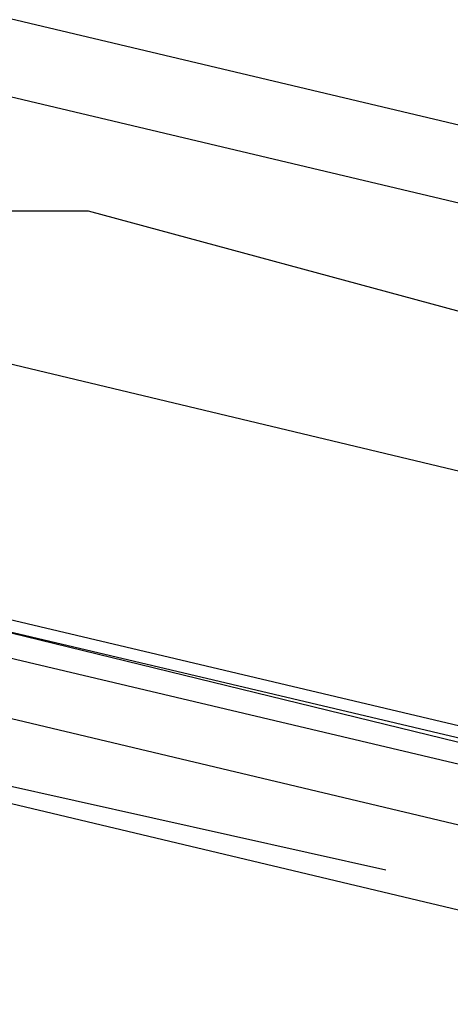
# Model space of a CAD drawing. Header units: feet. Extents: x -79 to 198, y -22 to 181.
# Tile 24 of 92: x 100.803 to 101.285, y 61.761 to 62.863. Entities that reach past the tile are written whole.
import ezdxf

# ---------------------------------------------------------------- set-up
doc = ezdxf.new("R2010")
doc.units = ezdxf.units.FT
doc.layers.add('A-AREA-UNIDAD', color=30, linetype='CONTINUOUS')
doc.layers.add('A-LINEA', color=7, linetype='CONTINUOUS')

msp = doc.modelspace()

# ---------------------------------------------------------------- linework, layer by layer
at = {"layer": 'A-AREA-UNIDAD'}
msp.add_lwpolyline([(123.36, 42.5244), (123.712, 45.9733), (123.12, 49.8844), (121.92, 53.5289), (119.68, 56.6933), (117.2, 58.4889), (116.96, 59.1289), (116.832, 58.4889), (116.512, 58.2933), (113.68, 58.9689), (113.44, 59.1644), (113.568, 59.7333), (112.56, 59.7333), (109.52, 60.48), (108.88, 60.48), (108.8, 60.7644), (104.56, 61.6533), (100.88, 62.6489), (100.32, 62.6489), (98.848, 56.64)], dxfattribs=at)
at = {"layer": 'A-LINEA'}
for p, q in [((113.5867, 59.8311), (100.4267, 62.9511)), ((100.7333, 62.7911), (109.0267, 60.8311)), ((100.7333, 62.7911), (109.0267, 60.8311)), ((102.3467, 61.7111), (100.72, 62.0978)), ((102.3467, 61.7111), (100.72, 62.0978)), ((100.5467, 62.0444), (108.8533, 60.0711)), ((101.2133, 61.9111), (100.7333, 62.0178))]:
    msp.add_line(p, q, dxfattribs=at)
for points in [[(100.6533, 62.5111), (102.44, 62.0844), (104.6133, 61.5778)], [(100.6533, 62.5111), (102.44, 62.0844), (104.6133, 61.5778)], [(102.3733, 61.8178), (100.68, 62.2178), (100.68, 62.2044), (102.3733, 61.8044)], [(102.3733, 61.8178), (100.68, 62.2178), (100.68, 62.2044), (102.3733, 61.8044)], [(102.36, 61.7778), (100.6667, 62.1778), (100.6667, 62.1911), (100.68, 62.2044), (102.3733, 61.7911)], [(102.36, 61.7778), (100.6667, 62.1778), (100.6667, 62.1911), (100.68, 62.2044), (102.3733, 61.7911)]]:
    msp.add_lwpolyline(points, dxfattribs=at)

doc.saveas('drawing.dxf')
